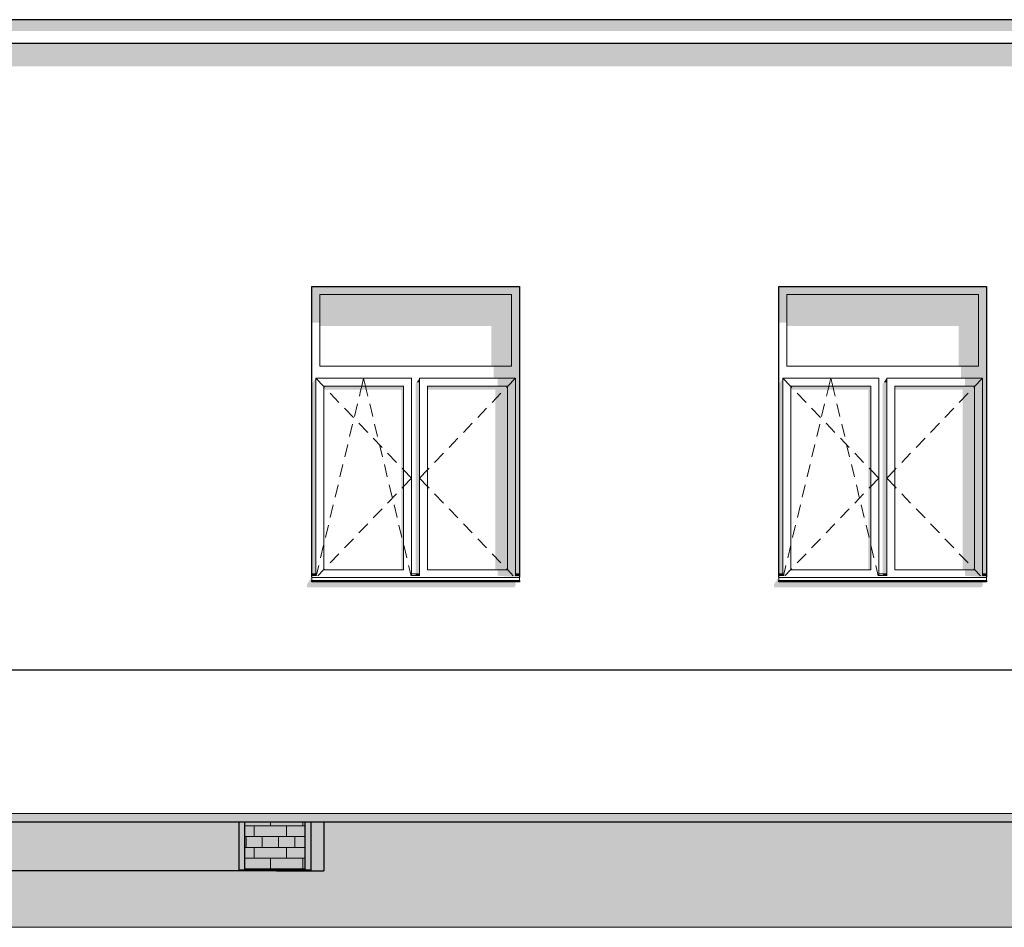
# Model space of a CAD drawing. Header units: millimetres. Extents: x -95523 to 190468, y -7401 to 17692.
# Tile 124 of 139: x 143244 to 149409, y -1510 to 4172. Entities that reach past the tile are written whole.
import ezdxf

# ---------------------------------------------------------------- set-up
doc = ezdxf.new("R2010")
doc.units = ezdxf.units.MM
doc.header["$MEASUREMENT"] = 0
for name, color, linetype, lineweight in [('1 Молдинги_Ном._пера__120', 7, 'Continuous', 5), ('1_Цоколь_Ном._пера__21', 7, 'Continuous', 30), ('2D - Общий_Ном._пера__120', 7, 'Continuous', 5), ('2D - Общий_Ном._пера__2', 8, 'Continuous', 15), ('Конструктив - Стены Внутренние несущие_Ном._пера__102', 254, 'Continuous', 5), ('Конструктив - Стены Внутренние несущие_Ном._пера__21', 7, 'Continuous', 30), ('Конструктив - Стены Несущие_Ном._пера__21', 7, 'Continuous', 30), ('Новый_1 Молдинги_Ном._пера__21', 7, 'Continuous', 30), ('Окна Archicad_Ном._пера__120', 7, 'Continuous', 5), ('Окна Archicad_Ном._пера__21', 7, 'Continuous', 30)]:
    doc.layers.add(name, color=color, linetype=linetype, lineweight=lineweight)
for name, color, linetype in [('1_Цоколь', 7, 'Continuous'), ('Конструктив - Стены Внутренние несущие', 7, 'Continuous'), ('Конструктив - Стены Несущие', 7, 'Continuous'), ('Новый_1 Молдинги', 7, 'Continuous'), ('Новый_Конструктив - Стены Несущие', 7, 'Continuous'), ('Окна Archicad', 7, 'Continuous')]:
    doc.layers.add(name, color=color, linetype=linetype)

# ---------------------------------------------------------------- blocks, each defined once
blk = doc.blocks.new('Элемент Разреза_6_1', base_point=(95180.8, -197.5))
at = {"layer": 'Конструктив - Стены Несущие', "linetype": 'Continuous', "lineweight": 0, "true_color": 0x000000}
for points in [[(145073, 682.5), (145043, 638.2), (145043, 618.2), (146343, 618.2), (146353, 642.3), (146345.8, 642.3), (146352.7, 652.5), (145073, 652.5)], [(147968, 638.2), (147968, 618.2), (149268, 618.2), (149278, 642.3), (149270.8, 642.3), (149277.7, 652.5), (147998, 652.5), (147998, 682.5)]]:
    blk.add_hatch(color=18, dxfattribs=at).paths.add_polyline_path(points)
blk = doc.blocks.new('Элемент Разреза_34_1', base_point=(95180.8, -197.5))
at = {"layer": 'Окна Archicad', "linetype": 'Continuous', "lineweight": 0, "true_color": 0x000000}
for points in [[(148048, 2452.5), (149248, 2452.5), (149298, 2452.5), (149298, 2502.5), (147998, 2502.5), (147998, 2452.5)], [(147998, 2276.2), (148048, 2276.2), (148048, 2452.5), (147998, 2452.5)], [(148048, 2452.5), (148048, 2255), (149123, 2255), (149123, 2002.5), (149248, 2002.5), (149248, 2452.5)], [(149273, 702.5), (149298, 702.5), (149298, 2452.5), (149248, 2452.5), (149248, 2002.5), (149248, 1927.5), (149273, 1927.5)], [(149248, 2002.5), (149138, 2002.5), (149138, 1927.5), (149248, 1927.5)], [(147998, 1892.1), (147998, 702.5), (148023, 702.5), (148023, 1927.5)], [(148655.3, 1902.5), (148673, 1902.5), (148673, 1927.5)], [(149273, 1927.5), (149163, 1927.5), (149163, 1877.5), (149273, 1877.5)], [(148573, 1877.5), (148073, 1877.5), (148073, 1856.2), (148558, 1856.2), (148558, 727.5), (148573, 727.5)], [(148648, 1892.1), (148648, 702.5), (148673, 702.5), (148673, 1902.5), (148655.3, 1902.5)], [(149223, 1877.5), (148723, 1877.5), (148723, 1856.2), (149148, 1856.2), (149148, 727.5), (149223, 727.5)], [(149223, 1877.5), (149223, 727.5), (149273, 727.5), (149273, 1877.5)], [(147999, 692.5), (148023, 692.5), (148023, 702.5), (147999, 702.5)], [(147999, 692.5), (148023, 690.9), (148023, 692.5)], [(148673, 702.5), (148649, 702.5), (148649, 692.5), (148673, 692.5)], [(148649, 692.5), (148673, 690.9), (148673, 692.5)], [(149163, 727.5), (149163, 690.9), (149273, 690.9), (149273, 727.5)], [(149298, 682.5), (149298, 692.5), (149273, 692.5), (149273, 690.9), (149163, 690.9)], [(149273, 692.5), (149298, 692.5), (149298, 702.5), (149273, 702.5)], [(149298, 660.6), (147998, 660.6), (147998, 652.5), (149298, 652.5)]]:
    blk.add_hatch(color=18, dxfattribs=at).paths.add_polyline_path(points)
at = {"layer": 'Окна Archicad_Ном._пера__120', "color": 7, "linetype": 'Continuous', "lineweight": 5}
for p, q in [((148048, 2452.5), (148048, 2002.5)), ((149248, 2452.5), (148048, 2452.5)), ((149248, 2002.5), (149248, 2452.5)), ((148048, 2002.5), (149248, 2002.5)), ((148023, 1877.5), (148023, 1927.5)), ((148023, 1927.5), (148623, 1927.5)), ((148023, 1927.5), (148073, 1875.4)), ((148311, 1877.5), (148323, 1927.5)), ((148335, 1877.5), (148323, 1927.5)), ((148623, 1927.5), (148623, 1877.5)), ((148673, 1877.5), (148673, 1927.5)), ((148673, 1927.5), (149273, 1927.5)), ((149273, 1927.5), (149223, 1875.4)), ((149273, 1927.5), (149273, 1877.5)), ((148023, 727.5), (148023, 1877.5)), ((148073, 1877.5), (148073, 727.5)), ((148573, 1877.5), (148073, 1877.5)), ((148073, 1875.4), (148078.4, 1869.7)), ((148296.1, 1815.1), (148304.3, 1849.7)), ((148304.3, 1849.7), (148311, 1877.5)), ((148341.7, 1849.7), (148335, 1877.5)), ((148350, 1815.1), (148341.7, 1849.7)), ((148573, 727.5), (148573, 1877.5)), ((148623, 1877.5), (148623, 727.5)), ((148673, 727.5), (148673, 1877.5)), ((148723, 1877.5), (148723, 727.5)), ((149223, 1877.5), (148723, 1877.5)), ((149223, 1875.4), (149217.6, 1869.7)), ((149223, 727.5), (149223, 1877.5)), ((149273, 1877.5), (149273, 727.5)), ((148113, 1833.7), (148168.4, 1776)), ((149183, 1833.7), (149127.6, 1776)), ((148203.1, 1739.9), (148258.5, 1682.2)), ((148265.7, 1688.7), (148284.4, 1766.5)), ((148380.3, 1688.7), (148361.6, 1766.5)), ((149092.9, 1739.9), (149037.5, 1682.2)), ((148235.4, 1562.3), (148254, 1640.1)), ((148293.1, 1646.1), (148348.5, 1588.4)), ((148410.6, 1562.3), (148392, 1640.1)), ((149002.9, 1646.1), (148947.5, 1588.4)), ((148383.1, 1552.3), (148438.5, 1494.6)), ((148912.9, 1552.3), (148857.5, 1494.6)), ((148205, 1435.9), (148223.7, 1513.7)), ((148441, 1435.9), (148422.3, 1513.7)), ((148473.1, 1458.6), (148528.6, 1400.8)), ((148822.9, 1458.6), (148767.5, 1400.8)), ((148174.7, 1309.5), (148193.4, 1387.3)), ((148471.3, 1309.5), (148452.6, 1387.3)), ((148563.2, 1364.8), (148567.6, 1360.2)), ((148567.6, 1360.2), (148573, 1354.5)), ((148728.4, 1360.2), (148723, 1354.5)), ((148732.8, 1364.8), (148728.4, 1360.2)), ((148573, 1354.5), (148623, 1302.5)), ((148573, 1250.4), (148623, 1302.5)), ((148723, 1354.5), (148673, 1302.5)), ((148723, 1250.4), (148673, 1302.5)), ((148144.4, 1183.1), (148163, 1260.9)), ((148501.6, 1183.1), (148483, 1260.9)), ((148563.2, 1240.1), (148567.6, 1244.7)), ((148567.6, 1244.7), (148573, 1250.4)), ((148728.4, 1244.7), (148723, 1250.4)), ((148732.8, 1240.1), (148728.4, 1244.7)), ((148473.1, 1146.4), (148528.6, 1204.1)), ((148822.9, 1146.4), (148767.5, 1204.1)), ((148114, 1056.7), (148132.7, 1134.5)), ((148383.1, 1052.6), (148438.5, 1110.3)), ((148532, 1056.7), (148513.3, 1134.5)), ((148912.9, 1052.6), (148857.5, 1110.3)), ((148083.7, 930.3), (148102.4, 1008.1)), ((148293.1, 958.8), (148348.5, 1016.5)), ((148562.3, 930.3), (148543.7, 1008.1)), ((149002.9, 958.8), (148947.5, 1016.5)), ((148053.3, 803.9), (148072, 881.7)), ((148203.1, 865), (148258.5, 922.7)), ((148592.7, 803.9), (148574, 881.7)), ((149092.9, 865), (149037.5, 922.7)), ((148113, 771.2), (148168.4, 828.9)), ((149183, 771.2), (149127.6, 828.9)), ((148026.2, 690.9), (148041.7, 755.2)), ((148619.8, 690.9), (148604.3, 755.2)), ((148023, 702.5), (147998, 702.5)), ((148023, 692.5), (147998, 692.5)), ((147998, 682.5), (147998, 680.6)), ((147998, 680.6), (147998, 660.6)), ((149298, 680.6), (147998, 680.6)), ((148023, 690.9), (148023, 727.5)), ((148036, 690.9), (148073, 729.5)), ((148073, 729.5), (148078.4, 735.2)), ((148073, 727.5), (148573, 727.5)), ((148623, 727.5), (148623, 690.9)), ((148673, 702.5), (148623, 702.5)), ((148673, 692.5), (148623, 692.5)), ((148673, 690.9), (148673, 727.5)), ((148723, 727.5), (149223, 727.5)), ((149223, 729.5), (149217.6, 735.2)), ((149260.1, 690.9), (149223, 729.5)), ((149273, 727.5), (149273, 690.9)), ((149298, 702.5), (149273, 702.5)), ((149298, 692.5), (149273, 692.5)), ((149298, 682.5), (149298, 680.6)), ((149298, 680.6), (149298, 660.6)), ((149298, 660.6), (147998, 660.6))]:
    blk.add_line(p, q, dxfattribs=at)
at = {"layer": 'Окна Archicad_Ном._пера__21', "color": 7, "linetype": 'Continuous', "lineweight": 30}
for p, q in [((147998, 682.5), (147998, 2502.5)), ((147998, 2502.5), (149298, 2502.5)), ((149298, 2502.5), (149298, 682.5)), ((147998, 652.5), (147998, 660.6)), ((149298, 652.5), (147998, 652.5)), ((149298, 660.6), (149298, 652.5))]:
    blk.add_line(p, q, dxfattribs=at)
blk = doc.blocks.new('Элемент Разреза_35_1', base_point=(95180.8, -197.5))
at = {"layer": 'Окна Archicad', "linetype": 'Continuous', "lineweight": 0, "true_color": 0x000000}
for points in [[(145123, 2452.5), (146323, 2452.5), (146373, 2452.5), (146373, 2502.5), (145073, 2502.5), (145073, 2452.5)], [(145123, 2452.5), (145073, 2452.5), (145073, 2276.2), (145123, 2276.2)], [(145123, 2452.5), (145123, 2255), (146198, 2255), (146198, 2002.5), (146323, 2002.5), (146323, 2452.5)], [(146348, 702.5), (146373, 702.5), (146373, 2452.5), (146323, 2452.5), (146323, 2002.5), (146323, 1927.5), (146348, 1927.5)], [(146323, 2002.5), (146213, 2002.5), (146213, 1927.5), (146323, 1927.5)], [(145098, 1927.5), (145073, 1892.1), (145073, 702.5), (145098, 702.5)], [(145730.3, 1902.5), (145748, 1902.5), (145748, 1927.5)], [(146348, 1927.5), (146238, 1927.5), (146238, 1877.5), (146348, 1877.5)], [(145648, 1877.5), (145148, 1877.5), (145148, 1856.2), (145633, 1856.2), (145633, 727.5), (145648, 727.5)], [(145723, 1892.1), (145723, 702.5), (145748, 702.5), (145748, 1902.5), (145730.3, 1902.5)], [(146298, 1877.5), (145798, 1877.5), (145798, 1856.2), (146223, 1856.2), (146223, 727.5), (146298, 727.5)], [(146298, 1877.5), (146298, 727.5), (146348, 727.5), (146348, 1877.5)], [(145074, 702.5), (145074, 692.5), (145098, 692.5), (145098, 702.5)], [(145074, 692.5), (145098, 690.9), (145098, 692.5)], [(145748, 702.5), (145724, 702.5), (145724, 692.5), (145748, 692.5)], [(145724, 692.5), (145748, 690.9), (145748, 692.5)], [(146238, 727.5), (146238, 690.9), (146348, 690.9), (146348, 727.5)], [(146373, 682.5), (146373, 692.5), (146348, 692.5), (146348, 690.9), (146238, 690.9)], [(146348, 692.5), (146373, 692.5), (146373, 702.5), (146348, 702.5)], [(146373, 660.6), (145073, 660.6), (145073, 652.5), (146373, 652.5)]]:
    blk.add_hatch(color=18, dxfattribs=at).paths.add_polyline_path(points)
at = {"layer": 'Окна Archicad_Ном._пера__120', "color": 7, "linetype": 'Continuous', "lineweight": 5}
for p, q in [((145123, 2452.5), (145123, 2002.5)), ((146323, 2452.5), (145123, 2452.5)), ((146323, 2002.5), (146323, 2452.5)), ((145123, 2002.5), (146323, 2002.5)), ((145098, 1877.5), (145098, 1927.5)), ((145098, 1927.5), (145698, 1927.5)), ((145098, 1927.5), (145148, 1875.4)), ((145386, 1877.5), (145398, 1927.5)), ((145410, 1877.5), (145398, 1927.5)), ((145698, 1927.5), (145698, 1877.5)), ((145748, 1877.5), (145748, 1927.5)), ((145748, 1927.5), (146348, 1927.5)), ((146348, 1927.5), (146298, 1875.4)), ((146348, 1927.5), (146348, 1877.5)), ((145098, 727.5), (145098, 1877.5)), ((145148, 1877.5), (145148, 727.5)), ((145648, 1877.5), (145148, 1877.5)), ((145148, 1875.4), (145153.4, 1869.7)), ((145371.1, 1815.1), (145379.3, 1849.7)), ((145379.3, 1849.7), (145386, 1877.5)), ((145416.7, 1849.7), (145410, 1877.5)), ((145425, 1815.1), (145416.7, 1849.7)), ((145648, 727.5), (145648, 1877.5)), ((145698, 1877.5), (145698, 727.5)), ((145748, 727.5), (145748, 1877.5)), ((145798, 1877.5), (145798, 727.5)), ((146298, 1877.5), (145798, 1877.5)), ((146298, 1875.4), (146292.6, 1869.7)), ((146298, 727.5), (146298, 1877.5)), ((146348, 1877.5), (146348, 727.5)), ((145188, 1833.7), (145243.4, 1776)), ((146258, 1833.7), (146202.6, 1776)), ((145278.1, 1739.9), (145333.5, 1682.2)), ((145340.7, 1688.7), (145359.4, 1766.5)), ((145455.3, 1688.7), (145436.6, 1766.5)), ((146167.9, 1739.9), (146112.5, 1682.2)), ((145310.4, 1562.3), (145329, 1640.1)), ((145368.1, 1646.1), (145423.5, 1588.4)), ((145485.6, 1562.3), (145467, 1640.1)), ((146077.9, 1646.1), (146022.5, 1588.4)), ((145458.1, 1552.3), (145513.5, 1494.6)), ((145987.9, 1552.3), (145932.5, 1494.6)), ((145280, 1435.9), (145298.7, 1513.7)), ((145516, 1435.9), (145497.3, 1513.7)), ((145548.1, 1458.6), (145603.6, 1400.8)), ((145897.9, 1458.6), (145842.5, 1400.8)), ((145249.7, 1309.5), (145268.4, 1387.3)), ((145546.3, 1309.5), (145527.6, 1387.3)), ((145638.2, 1364.8), (145642.6, 1360.2)), ((145642.6, 1360.2), (145648, 1354.5)), ((145803.4, 1360.2), (145798, 1354.5)), ((145807.8, 1364.8), (145803.4, 1360.2)), ((145648, 1354.5), (145698, 1302.5)), ((145648, 1250.4), (145698, 1302.5)), ((145798, 1354.5), (145748, 1302.5)), ((145798, 1250.4), (145748, 1302.5)), ((145219.4, 1183.1), (145238, 1260.9)), ((145576.6, 1183.1), (145558, 1260.9)), ((145638.2, 1240.1), (145642.6, 1244.7)), ((145642.6, 1244.7), (145648, 1250.4)), ((145803.4, 1244.7), (145798, 1250.4)), ((145807.8, 1240.1), (145803.4, 1244.7)), ((145548.1, 1146.4), (145603.6, 1204.1)), ((145897.9, 1146.4), (145842.5, 1204.1)), ((145189, 1056.7), (145207.7, 1134.5)), ((145458.1, 1052.6), (145513.5, 1110.3)), ((145607, 1056.7), (145588.3, 1134.5)), ((145987.9, 1052.6), (145932.5, 1110.3)), ((145158.7, 930.3), (145177.4, 1008.1)), ((145368.1, 958.8), (145423.5, 1016.5)), ((145637.3, 930.3), (145618.7, 1008.1)), ((146077.9, 958.8), (146022.5, 1016.5)), ((145128.3, 803.9), (145147, 881.7)), ((145278.1, 865), (145333.5, 922.7)), ((145667.7, 803.9), (145649, 881.7)), ((146167.9, 865), (146112.5, 922.7)), ((145188, 771.2), (145243.4, 828.9)), ((146258, 771.2), (146202.6, 828.9)), ((145101.2, 690.9), (145116.7, 755.2)), ((145694.8, 690.9), (145679.3, 755.2)), ((145098, 702.5), (145073, 702.5)), ((145098, 692.5), (145073, 692.5)), ((145073, 682.5), (145073, 680.6)), ((145073, 680.6), (145073, 660.6)), ((146373, 680.6), (145073, 680.6)), ((145098, 690.9), (145098, 727.5)), ((145111, 690.9), (145148, 729.5)), ((145148, 729.5), (145153.4, 735.2)), ((145148, 727.5), (145648, 727.5)), ((145698, 727.5), (145698, 690.9)), ((145748, 702.5), (145698, 702.5)), ((145748, 692.5), (145698, 692.5)), ((145748, 690.9), (145748, 727.5)), ((145798, 727.5), (146298, 727.5)), ((146298, 729.5), (146292.6, 735.2)), ((146335.1, 690.9), (146298, 729.5)), ((146348, 727.5), (146348, 690.9)), ((146373, 702.5), (146348, 702.5)), ((146373, 692.5), (146348, 692.5)), ((146373, 682.5), (146373, 680.6)), ((146373, 680.6), (146373, 660.6)), ((146373, 660.6), (145073, 660.6))]:
    blk.add_line(p, q, dxfattribs=at)
at = {"layer": 'Окна Archicad_Ном._пера__21', "color": 7, "linetype": 'Continuous', "lineweight": 30}
for p, q in [((145073, 2502.5), (146373, 2502.5)), ((145073, 682.5), (145073, 2502.5)), ((146373, 2502.5), (146373, 682.5)), ((145073, 652.5), (145073, 660.6)), ((146373, 652.5), (145073, 652.5)), ((146373, 660.6), (146373, 652.5))]:
    blk.add_line(p, q, dxfattribs=at)
blk = doc.blocks.new('Элемент Разреза_111_1', base_point=(95180.8, -197.5))
at = {"layer": 'Конструктив - Стены Внутренние несущие', "linetype": 'Continuous', "lineweight": 0, "true_color": 0x000000}
blk.add_hatch(color=18, dxfattribs=at).paths.add_polyline_path([(144638, -1156.5), (144853, -1156.5), (144853, -1152.5), (144652.7, -1152.5), (144638, -1152.5)])
at = {"layer": 'Конструктив - Стены Внутренние несущие_Ном._пера__21', "color": 7, "linetype": 'Continuous', "lineweight": 30}
for q in [(144638, -1156.5), (144853, -1152.5)]:
    blk.add_line((144853, -1156.5), q, dxfattribs=at)
blk = doc.blocks.new('*X120', base_point=(95180.8, -197.5))
at = {"layer": 'Конструктив - Стены Внутренние несущие_Ном._пера__102', "color": 254, "linetype": 'Continuous', "lineweight": 5}
for p, q in [((144814.3, -874.2), (144814.3, -850.6)), ((145017.3, -874.2), (145017.3, -850.6)), ((144712.8, -874.2), (144652.7, -874.2)), ((145032.7, -874.2), (144712.8, -874.2)), ((144712.8, -941.9), (144712.8, -874.2)), ((144915.8, -941.9), (144915.8, -874.2)), ((144712.8, -941.9), (144652.7, -941.9)), ((144662.1, -1009.5), (144662.1, -941.9)), ((144915.8, -941.9), (144712.8, -941.9)), ((144763.6, -1009.5), (144763.6, -941.9)), ((144865.1, -1009.5), (144865.1, -941.9)), ((145032.7, -941.9), (144915.8, -941.9)), ((144966.6, -1009.5), (144966.6, -941.9)), ((144712.8, -1009.5), (144652.7, -1009.5)), ((144915.8, -1009.5), (144712.8, -1009.5)), ((144712.8, -1077.2), (144712.8, -1009.5)), ((145032.7, -1009.5), (144915.8, -1009.5)), ((144915.8, -1077.2), (144915.8, -1009.5)), ((144712.8, -1077.2), (144652.7, -1077.2)), ((145032.7, -1077.2), (144712.8, -1077.2)), ((144814.3, -1144.9), (144814.3, -1077.2)), ((145017.3, -1144.9), (145017.3, -1077.2)), ((144712.8, -1144.9), (144652.7, -1144.9)), ((145032.7, -1144.9), (144712.8, -1144.9)), ((144712.8, -1152.5), (144712.8, -1144.9)), ((144915.8, -1152.5), (144915.8, -1144.9))]:
    blk.add_line(p, q, dxfattribs=at)
blk = doc.blocks.new('Элемент Разреза_112_1', base_point=(95180.8, -197.5))
at = {"layer": 'Конструктив - Стены Внутренние несущие', "linetype": 'Continuous', "lineweight": 0, "true_color": 0x000000}
for points in [[(144617.7, -1152.5), (144652.7, -1152.5), (144652.7, -850.6), (144617.7, -850.6)], [(145032.7, -850.6), (144652.7, -850.6), (144652.7, -1152.5), (145032.7, -1152.5)], [(145032.7, -1152.5), (145067.7, -1152.5), (145067.7, -850.6), (145032.7, -850.6)]]:
    blk.add_hatch(color=18, dxfattribs=at).paths.add_polyline_path(points)
at = {"layer": 'Конструктив - Стены Внутренние несущие_Ном._пера__21', "color": 7, "linetype": 'Continuous', "lineweight": 30}
for p, q in [((144617.7, -1152.5), (144617.7, -850.6)), ((144652.7, -850.6), (144652.7, -1152.5)), ((145032.7, -1152.5), (145032.7, -850.6)), ((145067.7, -850.6), (145067.7, -1152.5)), ((144652.7, -1152.5), (144617.7, -1152.5)), ((145032.7, -1152.5), (144652.7, -1152.5)), ((145067.7, -1152.5), (145032.7, -1152.5))]:
    blk.add_line(p, q, dxfattribs=at)
at = {"layer": 'Конструктив - Стены Внутренние несущие', "lineweight": 0}
blk.add_blockref('*X120', (95180.8, -197.5), dxfattribs=at)
blk = doc.blocks.new('Элемент Разреза_125_1', base_point=(95180.8, -197.5))
at = {"layer": 'Конструктив - Стены Внутренние несущие', "linetype": 'Continuous', "lineweight": 0, "true_color": 0x000000}
blk.add_hatch(color=18, dxfattribs=at).paths.add_polyline_path([(139878, -1156.5), (144638, -1156.5), (144638, -1152.5), (144617.7, -1152.5), (144617.7, -850.6), (139878, -850.6)])
at = {"layer": 'Конструктив - Стены Внутренние несущие_Ном._пера__21', "color": 7, "linetype": 'Continuous', "lineweight": 30}
for p, q in [((139878, -1156.5), (139878, -850.6)), ((144638, -1156.5), (139878, -1156.5)), ((144638, -1156.5), (144638, -1152.5))]:
    blk.add_line(p, q, dxfattribs=at)
blk = doc.blocks.new('Элемент Разреза_129_1', base_point=(95180.8, -197.5))
at = {"layer": 'Новый_Конструктив - Стены Несущие', "linetype": 'Continuous', "lineweight": 0, "true_color": 0x000000}
blk.add_hatch(color=18, dxfattribs=at).paths.add_polyline_path([(139298, 4022.4), (139298, 3879.6), (140234.2, 3879.6), (140225.5, 3902.4), (140182.7, 3902.4), (140182.7, 3922.4), (140492.7, 3922.4), (140492.7, 3902.4), (140449.8, 3902.4), (140441.1, 3879.6), (151845.8, 3879.6), (151848, 3882.7), (151848, 4022.4)])
blk = doc.blocks.new('Элемент Разреза_154_1', base_point=(95180.8, -197.5))
at = {"layer": 'Конструктив - Стены Внутренние несущие', "linetype": 'Continuous', "lineweight": 0, "true_color": 0x000000}
for points in [[(145067.7, -947.5), (145068, -947.5), (145068, -850.6), (145067.7, -850.6)], [(145068, -947.5), (145067.7, -947.5), (145067.7, -1009.8), (145068, -1009.8)]]:
    blk.add_hatch(color=18, dxfattribs=at).paths.add_polyline_path(points)
at = {"layer": 'Конструктив - Стены Внутренние несущие_Ном._пера__21', "color": 7, "linetype": 'Continuous', "lineweight": 30}
for p, q in [((145068, -850.6), (145068, -947.5)), ((145067.7, -947.5), (145068, -947.5)), ((145068, -947.5), (145068, -1009.8)), ((145068, -1009.8), (145067.7, -1009.8))]:
    blk.add_line(p, q, dxfattribs=at)
blk = doc.blocks.new('Элемент Разреза_192_1', base_point=(95180.8, -197.5))
at = {"layer": '1_Цоколь_Ном._пера__21', "color": 7, "linetype": 'Continuous', "lineweight": 30}
for p, q in [((140392.7, 102.5), (151847.8, 102.5)), ((139267.9, -850.6), (151847.8, -850.6))]:
    blk.add_line(p, q, dxfattribs=at)
blk = doc.blocks.new('Элемент Разреза_258_1', base_point=(95180.8, -197.5))
at = {"layer": 'Новый_1 Молдинги', "linetype": 'Continuous', "lineweight": 0, "true_color": 0x000000}
blk.add_hatch(color=18, dxfattribs=at).paths.add_polyline_path([(139294.8, 4172.4), (139294.8, 4101.7), (151946.8, 4101.7), (151946.8, 4131), (151946.8, 4143.1), (151946.8, 4172.4)])
at = {"layer": 'Новый_1 Молдинги_Ном._пера__21', "color": 7, "linetype": 'Continuous', "lineweight": 30}
for p, q in [((151996.8, 4172.4), (139294.8, 4172.4)), ((151946.8, 4022.4), (139294.8, 4022.4))]:
    blk.add_line(p, q, dxfattribs=at)
blk = doc.blocks.new('Элемент Разреза_545_1', base_point=(95180.8, -197.5))
at = {"layer": 'Конструктив - Стены Несущие', "linetype": 'Continuous', "lineweight": 0, "true_color": 0x000000}
blk.add_hatch(color=18, dxfattribs=at).paths.add_polyline_path([(144853, -1156.5), (145148, -1156.5), (145148, -850.6), (145068, -850.6), (145068, -947.5), (145068, -1009.8), (145067.7, -1009.8), (145067.7, -1152.5), (144853, -1152.5)])
at = {"layer": 'Конструктив - Стены Несущие_Ном._пера__21', "color": 7, "linetype": 'Continuous', "lineweight": 30}
for p in [(145148, -850.6), (144853, -1156.5)]:
    blk.add_line(p, (145148, -1156.5), dxfattribs=at)

msp = doc.modelspace()

# ---------------------------------------------------------------- hatches: boundary and pattern name
at = {"layer": '2D - Общий_Ном._пера__2', "linetype": 'Continuous', "lineweight": 15}
h = msp.add_hatch(dxfattribs=at)
h.set_pattern_fill('ГРУНТ_02_0001', color=8, style=0, pattern_type=2)
h.set_pattern_definition([(45, (95180.82, -197.54), (-275.7716, 275.7716), []), (45, (95088.9, -105.6), (-551.543, 551.543), []), (45, (94997, -13.7), (-551.543, 551.543), []), (135, (94905.05, 78.23), (91.92388, 91.92388), [390, -390])])
h.paths.add_polyline_path([(63972.3, -587.5), (63972.3, -1510.1), (190421.3, -1510.1), (190421.7, -710.6), (187378, -707.5), (151894.2, -287.5), (151894.2, -798.5), (139152.1, -798.5), (139148.4, -347.5), (131727.6, -497.5), (129963.6, -497.5), (115348, -387.5), (115348.4, -570.6), (115208, -572), (102648, -697.5), (102648, -617.5), (96464.7, -617.5), (67116, -617.5), (67116, -587.5)])

# ---------------------------------------------------------------- linework, layer by layer
at = {"layer": '1 Молдинги_Ном._пера__120', "color": 7, "linetype": 'Continuous', "lineweight": 5}
msp.add_line((139152.1, -798.5), (151894.2, -798.5), dxfattribs=at)
msp.add_lwpolyline([(63859.8, -587.5), (67116, -587.5), (67116, -617.5), (96464.7, -617.5), (102618, -617.5), (102618, -697.5), (107898, -645), (115318, -570.9), (115318, -497.5), (115348, -497.5), (115348, -387.5), (129662.6, -487.5), (131727.6, -497.5), (139148.4, -347.5), (139152.1, -798.5), (151894.2, -798.5), (151894.2, -287.5), (187378, -707.5), (190421.7, -708)], dxfattribs=at)
at = {"layer": '2D - Общий_Ном._пера__120', "color": 7, "linetype": 'Continuous', "lineweight": 5, "flags": 128}
msp.add_lwpolyline([(63972.3, -587.5), (63972.3, -1510.1), (190421.3, -1510.1), (190421.7, -710.6), (187378, -707.5), (151894.2, -287.5), (151894.2, -798.5), (139152.1, -798.5), (139148.4, -347.5), (131727.6, -497.5), (129963.6, -497.5), (115348, -387.5), (115348.4, -570.6), (115208, -572), (102648, -697.5), (102648, -617.5), (96464.7, -617.5), (67116, -617.5), (67116, -587.5)], close=True, dxfattribs=at)

# ---------------------------------------------------------------- block references
at = {"layer": '1_Цоколь', "lineweight": 0}
msp.add_blockref('Элемент Разреза_192_1', (95180.8, -197.5), dxfattribs=at)
at = {"layer": 'Конструктив - Стены Внутренние несущие', "lineweight": 0}
for name in ['Элемент Разреза_125_1', 'Элемент Разреза_112_1', 'Элемент Разреза_154_1', 'Элемент Разреза_111_1']:
    msp.add_blockref(name, (95180.8, -197.5), dxfattribs=at)
at = {"layer": 'Конструктив - Стены Несущие', "lineweight": 0}
for name in ['Элемент Разреза_6_1', 'Элемент Разреза_545_1']:
    msp.add_blockref(name, (95180.8, -197.5), dxfattribs=at)
at = {"layer": 'Новый_1 Молдинги', "lineweight": 0}
msp.add_blockref('Элемент Разреза_258_1', (95180.8, -197.5), dxfattribs=at)
at = {"layer": 'Новый_Конструктив - Стены Несущие', "lineweight": 0}
msp.add_blockref('Элемент Разреза_129_1', (95180.8, -197.5), dxfattribs=at)
at = {"layer": 'Окна Archicad', "lineweight": 0}
for name in ['Элемент Разреза_35_1', 'Элемент Разреза_34_1']:
    msp.add_blockref(name, (95180.8, -197.5), dxfattribs=at)

doc.saveas('drawing.dxf')
